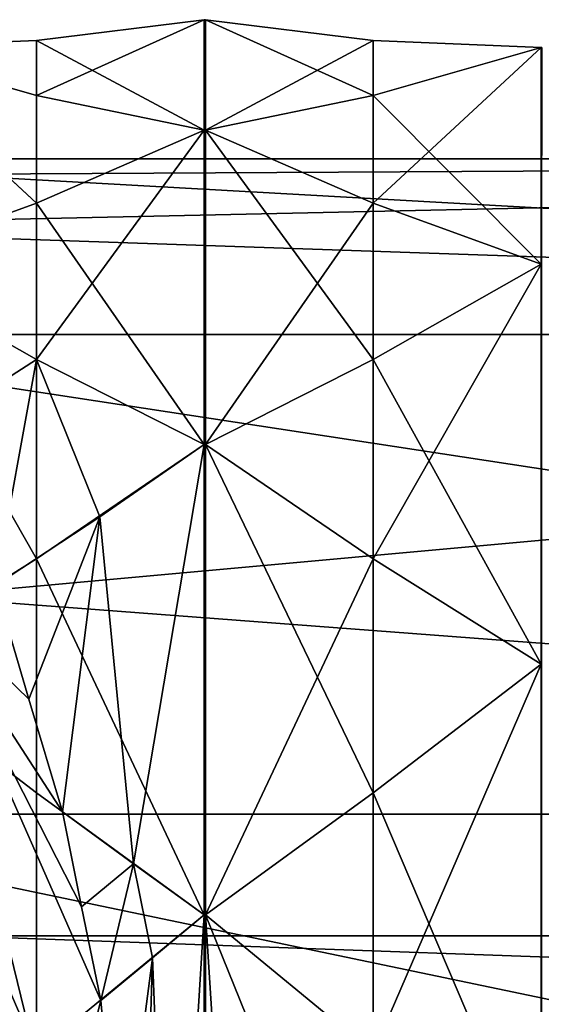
# Model space of a CAD drawing. Header units: millimetres. Extents: x -109 to 171, y -66 to 35.
# Tile 180 of 185: x 125 to 133, y 7 to 22. Entities that reach past the tile are written whole.
import ezdxf

# ---------------------------------------------------------------- set-up
doc = ezdxf.new("R2010")
doc.units = ezdxf.units.MM
doc.header["$LTSCALE"] = 65.185185
for name, color, linetype in [('697', 7, 'CONTINUOUS'), ('701', 7, 'CONTINUOUS'), ('722', 7, 'CONTINUOUS'), ('724', 7, 'CONTINUOUS'), ('725', 7, 'CONTINUOUS'), ('781', 7, 'CONTINUOUS'), ('782', 7, 'CONTINUOUS'), ('783', 7, 'CONTINUOUS'), ('784', 7, 'CONTINUOUS'), ('794', 7, 'CONTINUOUS'), ('795', 7, 'CONTINUOUS'), ('796', 7, 'CONTINUOUS'), ('797', 7, 'CONTINUOUS'), ('798', 7, 'CONTINUOUS'), ('799', 7, 'CONTINUOUS'), ('800', 7, 'CONTINUOUS'), ('810', 7, 'CONTINUOUS'), ('811', 7, 'CONTINUOUS'), ('812', 7, 'CONTINUOUS'), ('881', 7, 'CONTINUOUS'), ('882', 7, 'CONTINUOUS'), ('883', 7, 'CONTINUOUS'), ('884', 7, 'CONTINUOUS'), ('885', 7, 'CONTINUOUS'), ('886', 7, 'CONTINUOUS'), ('887', 7, 'CONTINUOUS'), ('888', 7, 'CONTINUOUS')]:
    doc.layers.add(name, color=color, linetype=linetype)

msp = doc.modelspace()

# ---------------------------------------------------------------- linework, layer by layer
at = {"layer": '697', "linetype": 'CONTINUOUS'}
for points in [[(168.1, 17.537, -10.125), (168.1, 20.25), (119.6, 19.201, -6.434), (168.1, 17.537, -10.125)], [(119.6, 19.201, -6.434), (168.1, 20.25), (119.6, 19.986, -3.259), (119.6, 19.201, -6.434)], [(119.6, 19.986, -3.259), (168.1, 20.25), (119.6, 20.25), (119.6, 19.986, -3.259)], [(123.643, 13.488, -15.104), (168.1, 17.537, -10.125), (119.6, 19.201, -6.434), (123.643, 13.488, -15.104)], [(168.1, 10.125, -17.537), (168.1, 17.537, -10.125), (123.643, 13.488, -15.104), (168.1, 10.125, -17.537)], [(125.775, 4.786, -19.676), (168.1, 10.125, -17.537), (123.643, 13.488, -15.104), (125.775, 4.786, -19.676)], [(168.1, 10.125, -17.537), (125.775, 4.786, -19.676), (131.1, 2.671, -20.073), (168.1, 10.125, -17.537)], [(132.1, 2.671, -20.073), (168.1, 10.125, -17.537), (131.1, 2.671, -20.073), (132.1, 2.671, -20.073)], [(133.509, 1.923, -20.158), (168.1, 10.125, -17.537), (132.1, 2.671, -20.073), (133.509, 1.923, -20.158)]]:
    msp.add_3dface(points, dxfattribs=at)
at = {"layer": '701', "linetype": 'CONTINUOUS'}
for points in [[(119.6, 20.25), (168.1, 20.25), (168.1, 17.537, 10.125), (119.6, 20.25)], [(119.6, 20.25), (168.1, 17.537, 10.125), (119.6, 17.537, 10.125), (119.6, 20.25)], [(168.1, 17.537, 10.125), (168.1, 10.125, 17.537), (119.6, 17.537, 10.125), (168.1, 17.537, 10.125)], [(119.6, 17.537, 10.125), (168.1, 10.125, 17.537), (119.6, 10.125, 17.537), (119.6, 17.537, 10.125)], [(168.1, 10.125, 17.537), (168.1, 0, 20.25), (119.6, 10.125, 17.537), (168.1, 10.125, 17.537)], [(119.6, 10.125, 17.537), (168.1, 0, 20.25), (119.6, 0, 20.25), (119.6, 10.125, 17.537)]]:
    msp.add_3dface(points, dxfattribs=at)
at = {"layer": '722', "linetype": 'CONTINUOUS'}
for points in [[(125.279, 11.902, -18.612), (123.643, 13.488, -15.104), (124.759, 13.659, -17.497), (125.279, 11.902, -18.612)], [(125.775, 4.786, -19.676), (123.643, 13.488, -15.104), (126.393, 7.248, -21.001), (125.775, 4.786, -19.676)], [(126.393, 7.248, -21.001), (123.643, 13.488, -15.104), (126.096, 8.698, -20.364), (126.393, 7.248, -21.001)], [(126.096, 8.698, -20.364), (123.643, 13.488, -15.104), (125.798, 10.162, -19.726), (126.096, 8.698, -20.364)], [(125.798, 10.162, -19.726), (123.643, 13.488, -15.104), (125.279, 11.902, -18.612), (125.798, 10.162, -19.726)], [(126.684, 4.041, -21.625), (125.775, 4.786, -19.676), (126.393, 7.248, -21.001), (126.684, 4.041, -21.625)]]:
    msp.add_3dface(points, dxfattribs=at)
at = {"layer": '724', "linetype": 'CONTINUOUS'}
for points in [[(124.1, 8.25), (124.1, 6.674, 4.849), (168.1, 8.25), (124.1, 8.25)], [(168.1, 8.25), (124.1, 6.674, 4.849), (168.1, 6.674, 4.849), (168.1, 8.25)]]:
    msp.add_3dface(points, dxfattribs=at)
at = {"layer": '725', "linetype": 'CONTINUOUS'}
for points in [[(124.1, 6.674, -4.849), (124.1, 8.25), (168.1, 6.674, -4.849), (124.1, 6.674, -4.849)], [(124.1, 8.25), (168.1, 8.25), (168.1, 6.674, -4.849), (124.1, 8.25)]]:
    msp.add_3dface(points, dxfattribs=at)
at = {"layer": '781', "linetype": 'CONTINUOUS'}
for points in [[(130.6, 22.077, -2.174), (128.01, 22.4), (130.6, 22.077, 2.174), (130.6, 22.077, -2.174)], [(133.19, 21.97, -4.37), (130.6, 22.077, -2.174), (133.19, 21.97, 4.37), (133.19, 21.97, -4.37)], [(133.19, 21.97, 4.37), (130.6, 22.077, -2.174), (130.6, 22.077, 2.174), (133.19, 21.97, 4.37)], [(133.2, 21.97, -4.37), (133.19, 21.97, -4.37), (133.198, 21.97, 4.37), (133.2, 21.97, -4.37)], [(133.198, 21.97, 4.37), (133.19, 21.97, -4.37), (133.19, 21.97, 4.37), (133.198, 21.97, 4.37)]]:
    msp.add_3dface(points, dxfattribs=at)
at = {"layer": '782', "linetype": 'CONTINUOUS'}
for points in [[(133.19, 21.97, 4.37), (130.6, 21.229, 6.44), (133.19, 18.625, 12.445), (133.19, 21.97, 4.37)], [(133.198, 21.97, 4.37), (133.19, 21.97, 4.37), (133.198, 18.625, 12.445), (133.198, 21.97, 4.37)], [(133.198, 18.625, 12.445), (133.19, 21.97, 4.37), (133.19, 18.625, 12.445), (133.198, 18.625, 12.445)], [(130.6, 21.229, 6.44), (128.01, 20.695, 8.572), (130.6, 19.565, 10.458), (130.6, 21.229, 6.44)], [(133.19, 18.625, 12.445), (130.6, 21.229, 6.44), (130.6, 19.565, 10.458), (133.19, 18.625, 12.445)]]:
    msp.add_3dface(points, dxfattribs=at)
at = {"layer": '783', "linetype": 'CONTINUOUS'}
for points in [[(133.19, 18.625, 12.445), (130.6, 17.149, 14.074), (133.19, 12.445, 18.625), (133.19, 18.625, 12.445)], [(133.198, 18.625, 12.445), (133.19, 18.625, 12.445), (133.198, 12.445, 18.625), (133.198, 18.625, 12.445)], [(133.198, 12.445, 18.625), (133.19, 18.625, 12.445), (133.19, 12.445, 18.625), (133.198, 12.445, 18.625)], [(130.6, 17.149, 14.074), (128.01, 15.839, 15.839), (130.6, 14.074, 17.149), (130.6, 17.149, 14.074)], [(133.19, 12.445, 18.625), (130.6, 17.149, 14.074), (130.6, 14.074, 17.149), (133.19, 12.445, 18.625)]]:
    msp.add_3dface(points, dxfattribs=at)
at = {"layer": '784', "linetype": 'CONTINUOUS'}
for points in [[(133.19, 12.445, 18.625), (130.6, 10.458, 19.565), (133.19, 4.37, 21.97), (133.19, 12.445, 18.625)], [(133.198, 12.445, 18.625), (133.19, 12.445, 18.625), (133.198, 4.37, 21.97), (133.198, 12.445, 18.625)], [(133.198, 4.37, 21.97), (133.19, 12.445, 18.625), (133.19, 4.37, 21.97), (133.198, 4.37, 21.97)], [(130.6, 10.458, 19.565), (128.01, 8.572, 20.695), (130.6, 6.44, 21.229), (130.6, 10.458, 19.565)], [(133.19, 4.37, 21.97), (130.6, 10.458, 19.565), (130.6, 6.44, 21.229), (133.19, 4.37, 21.97)]]:
    msp.add_3dface(points, dxfattribs=at)
at = {"layer": '794', "linetype": 'CONTINUOUS'}
for points in [[(133.19, 4.37, -21.97), (130.6, 6.44, -21.229), (133.19, 12.445, -18.625), (133.19, 4.37, -21.97)], [(133.19, 12.445, -18.625), (130.6, 6.44, -21.229), (130.6, 10.458, -19.565), (133.19, 12.445, -18.625)], [(133.198, 4.37, -21.97), (133.19, 4.37, -21.97), (133.198, 12.445, -18.625), (133.198, 4.37, -21.97)], [(133.198, 12.445, -18.625), (133.19, 4.37, -21.97), (133.19, 12.445, -18.625), (133.198, 12.445, -18.625)], [(130.6, 6.44, -21.229), (128.01, 8.572, -20.695), (130.6, 10.458, -19.565), (130.6, 6.44, -21.229)]]:
    msp.add_3dface(points, dxfattribs=at)
at = {"layer": '795', "linetype": 'CONTINUOUS'}
for points in [[(133.19, 12.445, -18.625), (130.6, 14.074, -17.149), (133.19, 18.625, -12.445), (133.19, 12.445, -18.625)], [(133.19, 18.625, -12.445), (130.6, 14.074, -17.149), (130.6, 17.149, -14.074), (133.19, 18.625, -12.445)], [(133.198, 12.445, -18.625), (133.19, 12.445, -18.625), (133.198, 18.625, -12.445), (133.198, 12.445, -18.625)], [(133.198, 18.625, -12.445), (133.19, 12.445, -18.625), (133.19, 18.625, -12.445), (133.198, 18.625, -12.445)], [(130.6, 14.074, -17.149), (128.01, 15.839, -15.839), (130.6, 17.149, -14.074), (130.6, 14.074, -17.149)]]:
    msp.add_3dface(points, dxfattribs=at)
at = {"layer": '796', "linetype": 'CONTINUOUS'}
for points in [[(133.19, 21.97, -4.37), (133.19, 18.625, -12.445), (130.6, 19.565, -10.458), (133.19, 21.97, -4.37)], [(133.19, 21.97, -4.37), (130.6, 19.565, -10.458), (130.6, 21.229, -6.44), (133.19, 21.97, -4.37)], [(133.19, 21.97, -4.37), (133.2, 21.97, -4.37), (133.19, 18.625, -12.445), (133.19, 21.97, -4.37)], [(133.2, 21.97, -4.37), (133.198, 18.625, -12.445), (133.19, 18.625, -12.445), (133.2, 21.97, -4.37)], [(130.6, 19.565, -10.458), (128.01, 20.695, -8.572), (130.6, 21.229, -6.44), (130.6, 19.565, -10.458)]]:
    msp.add_3dface(points, dxfattribs=at)
at = {"layer": '797', "linetype": 'CONTINUOUS'}
for points in [[(127.99, 22.4), (125.4, 22.077, -2.174), (125.4, 22.077, 2.174), (127.99, 22.4)], [(125.4, 22.077, 2.174), (122.81, 21.97, -4.37), (122.806, 21.97, 4.369), (125.4, 22.077, 2.174)], [(125.4, 22.077, -2.174), (122.81, 21.97, -4.37), (125.4, 22.077, 2.174), (125.4, 22.077, -2.174)]]:
    msp.add_3dface(points, dxfattribs=at)
at = {"layer": '798', "linetype": 'CONTINUOUS'}
for points in [[(125.4, 21.229, 6.44), (122.806, 21.97, 4.369), (125.4, 19.565, 10.458), (125.4, 21.229, 6.44)], [(125.4, 19.565, 10.458), (122.806, 21.97, 4.369), (122.806, 18.626, 12.444), (125.4, 19.565, 10.458)], [(127.99, 20.695, 8.572), (125.4, 21.229, 6.44), (125.4, 19.565, 10.458), (127.99, 20.695, 8.572)]]:
    msp.add_3dface(points, dxfattribs=at)
at = {"layer": '799', "linetype": 'CONTINUOUS'}
for points in [[(125.4, 17.149, 14.074), (122.806, 18.626, 12.444), (125.4, 14.074, 17.149), (125.4, 17.149, 14.074)], [(125.4, 14.074, 17.149), (122.806, 18.626, 12.444), (122.806, 12.446, 18.625), (125.4, 14.074, 17.149)], [(127.99, 15.839, 15.839), (125.4, 17.149, 14.074), (125.4, 14.074, 17.149), (127.99, 15.839, 15.839)]]:
    msp.add_3dface(points, dxfattribs=at)
at = {"layer": '800', "linetype": 'CONTINUOUS'}
for points in [[(125.4, 10.458, 19.565), (122.806, 12.446, 18.625), (125.4, 6.44, 21.229), (125.4, 10.458, 19.565)], [(125.4, 6.44, 21.229), (122.806, 12.446, 18.625), (122.806, 4.371, 21.97), (125.4, 6.44, 21.229)], [(127.99, 8.572, 20.695), (125.4, 10.458, 19.565), (125.4, 6.44, 21.229), (127.99, 8.572, 20.695)]]:
    msp.add_3dface(points, dxfattribs=at)
at = {"layer": '810', "linetype": 'CONTINUOUS'}
for points in [[(126.096, 8.698, -20.364), (125.798, 10.162, -19.726), (126.896, 9.359, -20.193), (126.096, 8.698, -20.364)], [(126.393, 7.248, -21.001), (126.096, 8.698, -20.364), (126.896, 9.359, -20.193), (126.393, 7.248, -21.001)], [(127.192, 7.906, -20.838), (126.393, 7.248, -21.001), (126.896, 9.359, -20.193), (127.192, 7.906, -20.838)], [(127.99, 8.572, -20.695), (127.192, 7.906, -20.838), (126.896, 9.359, -20.193), (127.99, 8.572, -20.695)]]:
    msp.add_3dface(points, dxfattribs=at)
at = {"layer": '811', "linetype": 'CONTINUOUS'}
for points in [[(125.4, 17.149, -14.074), (123.628, 16.015, -15.071), (122.806, 18.625, -12.446), (125.4, 17.149, -14.074)], [(124.759, 13.659, -17.497), (123.628, 16.015, -15.071), (125.4, 17.149, -14.074), (124.759, 13.659, -17.497)], [(126.377, 14.722, -16.637), (124.759, 13.659, -17.497), (125.4, 17.149, -14.074), (126.377, 14.722, -16.637)], [(127.99, 15.839, -15.839), (126.377, 14.722, -16.637), (125.4, 17.149, -14.074), (127.99, 15.839, -15.839)]]:
    msp.add_3dface(points, dxfattribs=at)
at = {"layer": '812', "linetype": 'CONTINUOUS'}
for points in [[(122.806, 18.625, -12.446), (122.81, 21.97, -4.37), (125.4, 19.565, -10.458), (122.806, 18.625, -12.446)], [(125.4, 19.565, -10.458), (122.81, 21.97, -4.37), (125.4, 21.229, -6.44), (125.4, 19.565, -10.458)], [(127.99, 20.695, -8.572), (125.4, 19.565, -10.458), (125.4, 21.229, -6.44), (127.99, 20.695, -8.572)]]:
    msp.add_3dface(points, dxfattribs=at)
at = {"layer": '881', "linetype": 'CONTINUOUS'}
for points in [[(127.482, 0.426, -22.32), (127.192, 7.906, -20.838), (127.99, 8.572, -20.695), (127.482, 0.426, -22.32)], [(127.99, 0, -22.4), (127.482, 0.426, -22.32), (127.99, 8.572, -20.695), (127.99, 0, -22.4)], [(127.99, 0, -22.4), (127.99, 8.572, -20.695), (128, 8.572, -20.695), (127.99, 0, -22.4)], [(128, 0, -22.4), (127.99, 0, -22.4), (128, 8.572, -20.695), (128, 0, -22.4)], [(128.01, 8.572, -20.695), (128.01, 0, -22.4), (128, 0, -22.4), (128.01, 8.572, -20.695)], [(128.01, 8.572, -20.695), (128, 0, -22.4), (128, 8.572, -20.695), (128.01, 8.572, -20.695)], [(128.458, 1.542, -22.097), (128.01, 8.572, -20.695), (130.6, 6.44, -21.229), (128.458, 1.542, -22.097)], [(128.01, 8.572, -20.695), (128.458, 1.542, -22.097), (128.01, 0, -22.4), (128.01, 8.572, -20.695)], [(126.684, 4.041, -21.625), (126.393, 7.248, -21.001), (127.192, 7.906, -20.838), (126.684, 4.041, -21.625)], [(126.974, 0.853, -22.248), (126.684, 4.041, -21.625), (127.192, 7.906, -20.838), (126.974, 0.853, -22.248)], [(127.482, 0.426, -22.32), (126.974, 0.853, -22.248), (127.192, 7.906, -20.838), (127.482, 0.426, -22.32)]]:
    msp.add_3dface(points, dxfattribs=at)
at = {"layer": '882', "linetype": 'CONTINUOUS'}
for points in [[(126.896, 9.359, -20.193), (126.377, 14.722, -16.637), (127.99, 15.839, -15.839), (126.896, 9.359, -20.193)], [(127.99, 8.572, -20.695), (126.896, 9.359, -20.193), (127.99, 15.839, -15.839), (127.99, 8.572, -20.695)], [(127.99, 8.572, -20.695), (127.99, 15.839, -15.839), (128, 15.839, -15.839), (127.99, 8.572, -20.695)], [(128, 8.572, -20.695), (127.99, 8.572, -20.695), (128, 15.839, -15.839), (128, 8.572, -20.695)], [(128.01, 15.839, -15.839), (128.01, 8.572, -20.695), (128, 8.572, -20.695), (128.01, 15.839, -15.839)], [(128.01, 15.839, -15.839), (128, 8.572, -20.695), (128, 15.839, -15.839), (128.01, 15.839, -15.839)], [(128.01, 8.572, -20.695), (128.01, 15.839, -15.839), (130.6, 14.074, -17.149), (128.01, 8.572, -20.695)], [(125.279, 11.902, -18.612), (124.759, 13.659, -17.497), (126.377, 14.722, -16.637), (125.279, 11.902, -18.612)], [(125.798, 10.162, -19.726), (125.279, 11.902, -18.612), (126.377, 14.722, -16.637), (125.798, 10.162, -19.726)], [(126.896, 9.359, -20.193), (125.798, 10.162, -19.726), (126.377, 14.722, -16.637), (126.896, 9.359, -20.193)], [(130.6, 10.458, -19.565), (128.01, 8.572, -20.695), (130.6, 14.074, -17.149), (130.6, 10.458, -19.565)], [(133.19, 12.445, -18.625), (130.6, 10.458, -19.565), (130.6, 14.074, -17.149), (133.19, 12.445, -18.625)]]:
    msp.add_3dface(points, dxfattribs=at)
at = {"layer": '883', "linetype": 'CONTINUOUS'}
for points in [[(127.99, 15.839, -15.839), (125.4, 17.149, -14.074), (127.99, 20.695, -8.572), (127.99, 15.839, -15.839)], [(125.4, 17.149, -14.074), (125.4, 19.565, -10.458), (127.99, 20.695, -8.572), (125.4, 17.149, -14.074)], [(127.99, 15.839, -15.839), (127.99, 20.695, -8.572), (128, 20.695, -8.572), (127.99, 15.839, -15.839)], [(128, 15.839, -15.839), (127.99, 15.839, -15.839), (128, 20.695, -8.572), (128, 15.839, -15.839)], [(128.01, 20.695, -8.572), (128.01, 15.839, -15.839), (128, 15.839, -15.839), (128.01, 20.695, -8.572)], [(128.01, 20.695, -8.572), (128, 15.839, -15.839), (128, 20.695, -8.572), (128.01, 20.695, -8.572)], [(128.01, 15.839, -15.839), (128.01, 20.695, -8.572), (130.6, 19.565, -10.458), (128.01, 15.839, -15.839)], [(125.4, 17.149, -14.074), (122.806, 18.625, -12.446), (125.4, 19.565, -10.458), (125.4, 17.149, -14.074)], [(130.6, 17.149, -14.074), (128.01, 15.839, -15.839), (130.6, 19.565, -10.458), (130.6, 17.149, -14.074)], [(133.19, 18.625, -12.445), (130.6, 17.149, -14.074), (130.6, 19.565, -10.458), (133.19, 18.625, -12.445)]]:
    msp.add_3dface(points, dxfattribs=at)
at = {"layer": '884', "linetype": 'CONTINUOUS'}
for points in [[(125.4, 22.077, -2.174), (127.99, 22.4), (125.4, 21.229, -6.44), (125.4, 22.077, -2.174)], [(127.99, 22.4), (127.99, 20.695, -8.572), (125.4, 21.229, -6.44), (127.99, 22.4)], [(127.99, 20.695, -8.572), (127.99, 22.4), (128, 22.4, 0), (127.99, 20.695, -8.572)], [(128, 20.695, -8.572), (127.99, 20.695, -8.572), (128, 22.4, 0), (128, 20.695, -8.572)], [(128.01, 22.4), (128.01, 20.695, -8.572), (128, 20.695, -8.572), (128.01, 22.4)], [(128.01, 22.4), (128, 20.695, -8.572), (128, 22.4, 0), (128.01, 22.4)], [(128.01, 22.4), (130.6, 22.077, -2.174), (128.01, 20.695, -8.572), (128.01, 22.4)], [(122.81, 21.97, -4.37), (125.4, 22.077, -2.174), (125.4, 21.229, -6.44), (122.81, 21.97, -4.37)], [(128.01, 20.695, -8.572), (130.6, 22.077, -2.174), (130.6, 21.229, -6.44), (128.01, 20.695, -8.572)], [(130.6, 22.077, -2.174), (133.19, 21.97, -4.37), (130.6, 21.229, -6.44), (130.6, 22.077, -2.174)]]:
    msp.add_3dface(points, dxfattribs=at)
at = {"layer": '885', "linetype": 'CONTINUOUS'}
for points in [[(127.99, 22.4), (125.4, 22.077, 2.174), (127.99, 20.695, 8.572), (127.99, 22.4)], [(127.99, 22.4), (127.99, 20.695, 8.572), (128, 20.695, 8.572), (127.99, 22.4)], [(128, 22.4, 0), (127.99, 22.4), (128, 20.695, 8.572), (128, 22.4, 0)], [(128.01, 20.695, 8.572), (128.01, 22.4), (128, 22.4, 0), (128.01, 20.695, 8.572)], [(128.01, 20.695, 8.572), (128, 22.4, 0), (128, 20.695, 8.572), (128.01, 20.695, 8.572)], [(130.6, 22.077, 2.174), (128.01, 22.4), (130.6, 21.229, 6.44), (130.6, 22.077, 2.174)], [(128.01, 22.4), (128.01, 20.695, 8.572), (130.6, 21.229, 6.44), (128.01, 22.4)], [(125.4, 22.077, 2.174), (122.806, 21.97, 4.369), (125.4, 21.229, 6.44), (125.4, 22.077, 2.174)], [(125.4, 22.077, 2.174), (125.4, 21.229, 6.44), (127.99, 20.695, 8.572), (125.4, 22.077, 2.174)], [(133.19, 21.97, 4.37), (130.6, 22.077, 2.174), (130.6, 21.229, 6.44), (133.19, 21.97, 4.37)]]:
    msp.add_3dface(points, dxfattribs=at)
at = {"layer": '886', "linetype": 'CONTINUOUS'}
for points in [[(127.99, 20.695, 8.572), (125.4, 19.565, 10.458), (127.99, 15.839, 15.839), (127.99, 20.695, 8.572)], [(127.99, 20.695, 8.572), (127.99, 15.839, 15.839), (128, 15.839, 15.839), (127.99, 20.695, 8.572)], [(128, 20.695, 8.572), (127.99, 20.695, 8.572), (128, 15.839, 15.839), (128, 20.695, 8.572)], [(128.01, 15.839, 15.839), (128.01, 20.695, 8.572), (128, 20.695, 8.572), (128.01, 15.839, 15.839)], [(128.01, 15.839, 15.839), (128, 20.695, 8.572), (128, 15.839, 15.839), (128.01, 15.839, 15.839)], [(130.6, 19.565, 10.458), (128.01, 20.695, 8.572), (130.6, 17.149, 14.074), (130.6, 19.565, 10.458)], [(128.01, 20.695, 8.572), (128.01, 15.839, 15.839), (130.6, 17.149, 14.074), (128.01, 20.695, 8.572)], [(125.4, 19.565, 10.458), (122.806, 18.626, 12.444), (125.4, 17.149, 14.074), (125.4, 19.565, 10.458)], [(125.4, 19.565, 10.458), (125.4, 17.149, 14.074), (127.99, 15.839, 15.839), (125.4, 19.565, 10.458)], [(133.19, 18.625, 12.445), (130.6, 19.565, 10.458), (130.6, 17.149, 14.074), (133.19, 18.625, 12.445)]]:
    msp.add_3dface(points, dxfattribs=at)
at = {"layer": '887', "linetype": 'CONTINUOUS'}
for points in [[(127.99, 15.839, 15.839), (125.4, 14.074, 17.149), (127.99, 8.572, 20.695), (127.99, 15.839, 15.839)], [(127.99, 15.839, 15.839), (127.99, 8.572, 20.695), (128, 8.572, 20.695), (127.99, 15.839, 15.839)], [(128, 15.839, 15.839), (127.99, 15.839, 15.839), (128, 8.572, 20.695), (128, 15.839, 15.839)], [(128.01, 8.572, 20.695), (128.01, 15.839, 15.839), (128, 15.839, 15.839), (128.01, 8.572, 20.695)], [(128.01, 8.572, 20.695), (128, 15.839, 15.839), (128, 8.572, 20.695), (128.01, 8.572, 20.695)], [(130.6, 14.074, 17.149), (128.01, 15.839, 15.839), (130.6, 10.458, 19.565), (130.6, 14.074, 17.149)], [(128.01, 15.839, 15.839), (128.01, 8.572, 20.695), (130.6, 10.458, 19.565), (128.01, 15.839, 15.839)], [(125.4, 14.074, 17.149), (122.806, 12.446, 18.625), (125.4, 10.458, 19.565), (125.4, 14.074, 17.149)], [(125.4, 14.074, 17.149), (125.4, 10.458, 19.565), (127.99, 8.572, 20.695), (125.4, 14.074, 17.149)], [(133.19, 12.445, 18.625), (130.6, 14.074, 17.149), (130.6, 10.458, 19.565), (133.19, 12.445, 18.625)]]:
    msp.add_3dface(points, dxfattribs=at)
at = {"layer": '888', "linetype": 'CONTINUOUS'}
for points in [[(127.99, 8.572, 20.695), (125.4, 6.44, 21.229), (127.99, 0, 22.4), (127.99, 8.572, 20.695)], [(127.99, 8.572, 20.695), (127.99, 0, 22.4), (128, 0, 22.4), (127.99, 8.572, 20.695)], [(128, 8.572, 20.695), (127.99, 8.572, 20.695), (128, 0, 22.4), (128, 8.572, 20.695)], [(128.01, 0, 22.4), (128.01, 8.572, 20.695), (128, 8.572, 20.695), (128.01, 0, 22.4)], [(128.01, 0, 22.4), (128, 8.572, 20.695), (128, 0, 22.4), (128.01, 0, 22.4)], [(130.6, 6.44, 21.229), (128.01, 8.572, 20.695), (130.6, 2.174, 22.077), (130.6, 6.44, 21.229)], [(128.01, 8.572, 20.695), (128.01, 0, 22.4), (130.6, 2.174, 22.077), (128.01, 8.572, 20.695)]]:
    msp.add_3dface(points, dxfattribs=at)

doc.saveas('drawing.dxf')
